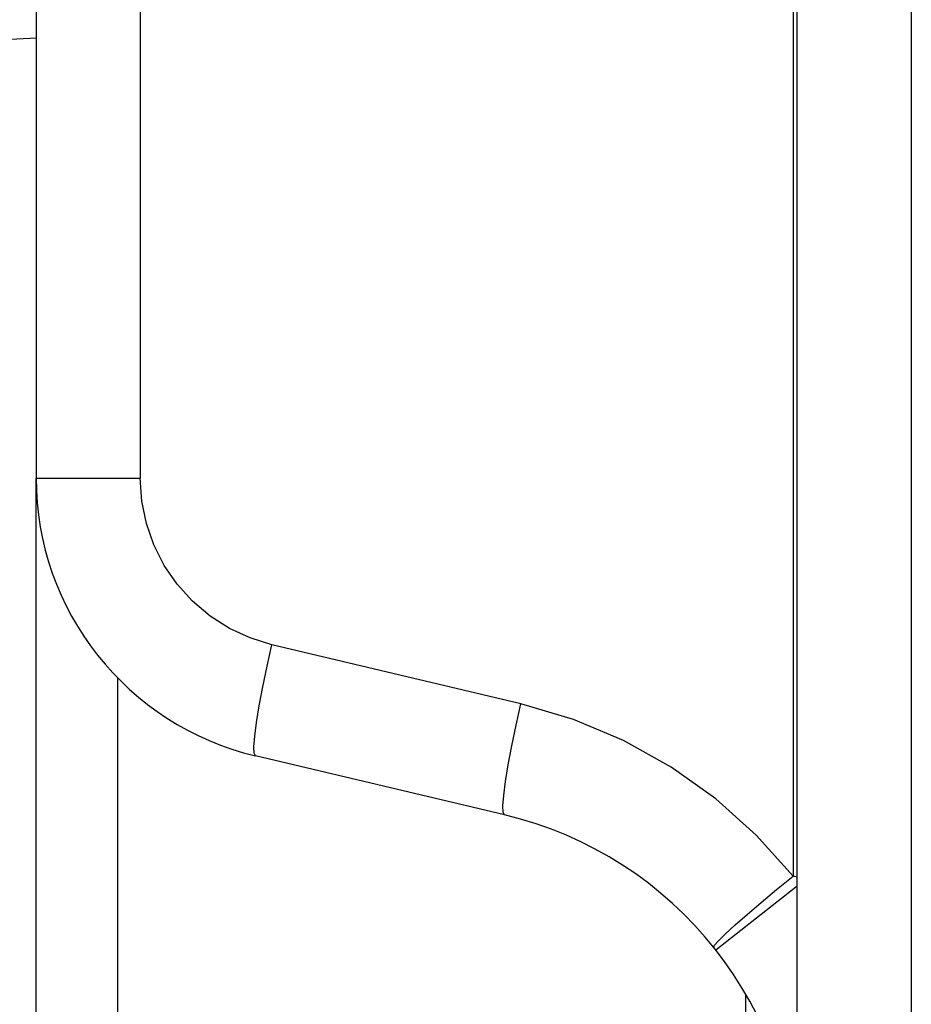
# Model space of a CAD drawing. Extents: x -841 to -216, y -127 to 601.
# Tile 8 of 201: x -832.9 to -823.53, y 207.19 to 217.54. Entities that reach past the tile are written whole.
import ezdxf

# ---------------------------------------------------------------- set-up
doc = ezdxf.new("R2010")
doc.units = 0
doc.header["$LTSCALE"] = 23.1
doc.layers.add('HEATSINK_AM_0', color=7, linetype='CONTINUOUS')

msp = doc.modelspace()

# ---------------------------------------------------------------- linework, layer by layer
at = {"layer": 'HEATSINK_AM_0', "color": 7}
for p, q in [((-823.531, 331.899), (-823.531, 142.357)), ((-824.731, 142.357), (-824.731, 330.699)), ((-824.774, 225.646), (-824.774, 208.536)), ((-832.731, 225.471), (-832.731, 212.72)), ((-831.635, 225.471), (-831.635, 212.72)), ((-832.731, 217.347), (-839.89, 216.971)), ((-832.731, 185.578), (-832.731, 212.72)), ((-832.731, 212.72), (-831.635, 212.72)), ((-827.634, 210.347), (-830.251, 210.969)), ((-831.87, 187.676), (-831.87, 210.623)), ((-827.806, 209.18), (-830.424, 209.801)), ((-824.731, 208.525), (-824.774, 208.536)), ((-825.586, 207.761), (-824.731, 208.434)), ((-825.272, 207.293), (-825.272, 206.078))]:
    msp.add_line(p, q, dxfattribs=at)
for points in [[(-830.251, 210.969), (-830.482, 211.041), (-830.698, 211.141), (-830.901, 211.27), (-831.086, 211.426), (-831.247, 211.605), (-831.384, 211.803), (-831.492, 212.018), (-831.571, 212.245), (-831.619, 212.479), (-831.635, 212.72)], [(-830.424, 209.801), (-830.438, 209.828), (-830.441, 209.897), (-830.433, 210.006), (-830.414, 210.152), (-830.385, 210.328), (-830.347, 210.528), (-830.302, 210.744), (-830.251, 210.969)], [(-827.806, 209.18), (-827.82, 209.206), (-827.823, 209.275), (-827.815, 209.385), (-827.796, 209.53), (-827.768, 209.706), (-827.73, 209.906), (-827.685, 210.122), (-827.634, 210.347)], [(-824.774, 208.536), (-825.16, 208.966), (-825.586, 209.348), (-826.054, 209.681), (-826.556, 209.962), (-827.081, 210.183), (-827.634, 210.347)], [(-825.607, 207.786), (-825.598, 207.809), (-825.556, 207.857), (-825.484, 207.929), (-825.382, 208.023), (-825.256, 208.134), (-825.109, 208.26), (-824.946, 208.395), (-824.774, 208.536)]]:
    msp.add_lwpolyline(points, dxfattribs=at)
for centre, radius, start, end in [((-829.731, 212.72), 3, 180, 256.6398), ((-828.731, 205.288), 4, 0, 76.6373)]:
    msp.add_arc(centre, radius, start, end, dxfattribs=at)

doc.saveas('drawing.dxf')
